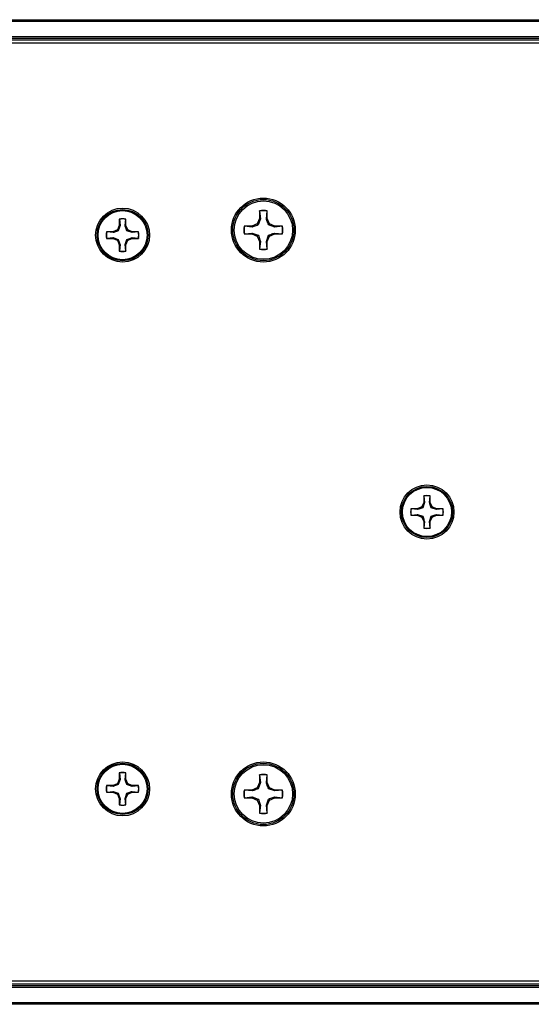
# Model space of a CAD drawing. Header units: inches. Extents: x 0.3 to 33.8, y 0.2 to 21.7.
# Tile 13 of 72: x 7.904 to 8.177, y 9.684 to 10.209. Entities that reach past the tile are written whole.
import ezdxf

# ---------------------------------------------------------------- set-up
doc = ezdxf.new("R2010")
doc.units = ezdxf.units.IN
doc.header["$MEASUREMENT"] = 0

msp = doc.modelspace()

# ---------------------------------------------------------------- linework, layer by layer
at = {"color": 7, "linetype": 'Continuous', "lineweight": 25}
for p, q in [((3.732059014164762, 10.20923298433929), (13.31205901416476, 10.20923298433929)), ((13.31205901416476, 10.2082329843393), (3.732059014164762, 10.2082329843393)), ((3.732059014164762, 10.20023298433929), (13.31205901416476, 10.20023298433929)), ((13.31205901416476, 10.19923298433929), (3.732059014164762, 10.19923298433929)), ((13.31205901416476, 10.19823298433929), (3.732059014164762, 10.19823298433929)), ((9.318124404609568, 10.19673298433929), (7.725993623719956, 10.19673298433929)), ((8.032149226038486, 10.10725264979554), (8.032149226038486, 10.10319771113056)), ((8.032225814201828, 10.10711063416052), (8.032149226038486, 10.10725264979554)), ((8.032225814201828, 10.10711063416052), (8.032628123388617, 10.10310245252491)), ((8.035830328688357, 10.10310245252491), (8.036232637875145, 10.10711063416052)), ((8.036232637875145, 10.10711063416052), (8.036309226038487, 10.10725264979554)), ((8.036309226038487, 10.10319771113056), (8.036309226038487, 10.10725264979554)), ((7.957320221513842, 10.10292766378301), (7.957320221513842, 10.09952255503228)), ((7.95738453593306, 10.10280840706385), (7.957320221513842, 10.10292766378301)), ((7.95738453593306, 10.10280840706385), (7.957722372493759, 10.09944256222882)), ((7.960411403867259, 10.09944256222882), (7.960749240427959, 10.10280840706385)), ((7.960749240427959, 10.10280840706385), (7.960813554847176, 10.10292766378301)), ((7.960813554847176, 10.09952255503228), (7.960813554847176, 10.10292766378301)), ((8.032149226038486, 10.10319771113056), (8.030961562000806, 10.10033043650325)), ((8.032628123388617, 10.10310245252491), (8.031513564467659, 10.0997784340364)), ((8.032628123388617, 10.10310245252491), (8.032149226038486, 10.10319771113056)), ((8.035830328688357, 10.10310245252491), (8.036309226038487, 10.10319771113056)), ((8.037496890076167, 10.10033043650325), (8.036309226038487, 10.10319771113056)), ((7.953915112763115, 10.09611744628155), (7.950510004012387, 10.09611744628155)), ((7.950629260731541, 10.09605313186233), (7.950510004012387, 10.09611744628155)), ((7.953995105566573, 10.09571529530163), (7.950629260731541, 10.09605313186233)), ((7.956322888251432, 10.09711477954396), (7.953915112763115, 10.09611744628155)), ((7.953995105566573, 10.09571529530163), (7.953915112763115, 10.09611744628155)), ((7.957320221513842, 10.09952255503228), (7.956322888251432, 10.09711477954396)), ((7.956786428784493, 10.0966512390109), (7.956322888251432, 10.09711477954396)), ((7.957722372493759, 10.09944256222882), (7.956786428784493, 10.0966512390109)), ((7.957722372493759, 10.09944256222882), (7.957320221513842, 10.09952255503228)), ((7.960411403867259, 10.09944256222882), (7.960813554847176, 10.09952255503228)), ((7.961810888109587, 10.09711477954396), (7.960813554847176, 10.09952255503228)), ((7.961347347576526, 10.0966512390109), (7.961810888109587, 10.09711477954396)), ((7.964138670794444, 10.09571529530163), (7.961347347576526, 10.0966512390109)), ((7.964218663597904, 10.09611744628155), (7.961810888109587, 10.09711477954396)), ((7.964138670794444, 10.09571529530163), (7.964218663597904, 10.09611744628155)), ((7.967504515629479, 10.09605313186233), (7.964138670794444, 10.09571529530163)), ((7.967623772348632, 10.09611744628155), (7.964218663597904, 10.09611744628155)), ((7.967504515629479, 10.09605313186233), (7.967623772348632, 10.09611744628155)), ((8.028094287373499, 10.09914277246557), (8.02403934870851, 10.09914277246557)), ((8.024181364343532, 10.09906618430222), (8.02403934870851, 10.09914277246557)), ((8.028189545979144, 10.09866387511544), (8.024181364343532, 10.09906618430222)), ((8.030961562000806, 10.10033043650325), (8.028094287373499, 10.09914277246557)), ((8.028189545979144, 10.09866387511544), (8.028094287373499, 10.09914277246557)), ((8.031513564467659, 10.0997784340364), (8.030961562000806, 10.10033043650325)), ((8.036944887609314, 10.0997784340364), (8.037496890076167, 10.10033043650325)), ((8.04026890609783, 10.09866387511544), (8.036944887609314, 10.0997784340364)), ((8.040364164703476, 10.09914277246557), (8.037496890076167, 10.10033043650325)), ((8.04026890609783, 10.09866387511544), (8.040364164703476, 10.09914277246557)), ((8.044277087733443, 10.09906618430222), (8.04026890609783, 10.09866387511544)), ((8.044419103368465, 10.09914277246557), (8.040364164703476, 10.09914277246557)), ((8.044277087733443, 10.09906618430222), (8.044419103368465, 10.09914277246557)), ((7.950629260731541, 10.09268842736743), (7.950510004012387, 10.09262411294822)), ((7.950510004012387, 10.09262411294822), (7.953915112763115, 10.09262411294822)), ((7.950629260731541, 10.09268842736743), (7.953995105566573, 10.09302626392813)), ((7.953995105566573, 10.09302626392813), (7.953915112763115, 10.09262411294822)), ((7.953915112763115, 10.09262411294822), (7.956322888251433, 10.09162677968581)), ((7.953995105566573, 10.09302626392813), (7.956786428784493, 10.09209032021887)), ((7.956786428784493, 10.09209032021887), (7.956322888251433, 10.09162677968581)), ((7.956322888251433, 10.09162677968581), (7.957320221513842, 10.08921900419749)), ((7.960411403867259, 10.08929899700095), (7.961347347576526, 10.09209032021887)), ((7.960813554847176, 10.08921900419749), (7.961810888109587, 10.09162677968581)), ((7.961347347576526, 10.09209032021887), (7.961810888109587, 10.09162677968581)), ((7.961810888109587, 10.09162677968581), (7.964218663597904, 10.09262411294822)), ((7.964138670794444, 10.09302626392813), (7.967504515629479, 10.09268842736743)), ((7.964138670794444, 10.09302626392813), (7.964218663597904, 10.09262411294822)), ((7.964218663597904, 10.09262411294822), (7.967623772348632, 10.09262411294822)), ((7.967504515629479, 10.09268842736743), (7.967623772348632, 10.09262411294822)), ((8.024181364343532, 10.09505936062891), (8.02403934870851, 10.09498277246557)), ((8.02403934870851, 10.09498277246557), (8.028094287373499, 10.09498277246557)), ((8.024181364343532, 10.09505936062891), (8.028189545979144, 10.0954616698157)), ((8.028189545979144, 10.0954616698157), (8.028094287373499, 10.09498277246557)), ((8.028094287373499, 10.09498277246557), (8.030961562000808, 10.09379510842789)), ((8.028189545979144, 10.0954616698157), (8.031513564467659, 10.09434711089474)), ((8.031513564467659, 10.09434711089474), (8.030961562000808, 10.09379510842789)), ((8.030961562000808, 10.09379510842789), (8.032149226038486, 10.09092783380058)), ((8.032628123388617, 10.09102309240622), (8.032149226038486, 10.09092783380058)), ((8.032149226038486, 10.09092783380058), (8.032149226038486, 10.08687289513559)), ((8.032628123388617, 10.09102309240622), (8.032225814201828, 10.08701491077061)), ((8.035830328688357, 10.09102309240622), (8.036944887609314, 10.09434711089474)), ((8.036232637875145, 10.08701491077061), (8.035830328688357, 10.09102309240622)), ((8.035830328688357, 10.09102309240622), (8.036309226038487, 10.09092783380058)), ((8.036309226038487, 10.09092783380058), (8.037496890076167, 10.09379510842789)), ((8.036309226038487, 10.08687289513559), (8.036309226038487, 10.09092783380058)), ((8.036944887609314, 10.09434711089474), (8.037496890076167, 10.09379510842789)), ((8.037496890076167, 10.09379510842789), (8.040364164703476, 10.09498277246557)), ((8.04026890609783, 10.0954616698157), (8.040364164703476, 10.09498277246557)), ((8.04026890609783, 10.0954616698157), (8.044277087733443, 10.09505936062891)), ((8.040364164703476, 10.09498277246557), (8.044419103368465, 10.09498277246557)), ((8.044277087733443, 10.09505936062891), (8.044419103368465, 10.09498277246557)), ((7.957722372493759, 10.08929899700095), (7.957320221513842, 10.08921900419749)), ((7.957320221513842, 10.08921900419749), (7.957320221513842, 10.08581389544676)), ((7.95738453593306, 10.08593315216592), (7.957320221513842, 10.08581389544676)), ((7.957722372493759, 10.08929899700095), (7.95738453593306, 10.08593315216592)), ((7.960749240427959, 10.08593315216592), (7.960411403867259, 10.08929899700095)), ((7.960411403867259, 10.08929899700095), (7.960813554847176, 10.08921900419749)), ((7.960749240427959, 10.08593315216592), (7.960813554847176, 10.08581389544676)), ((7.960813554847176, 10.08581389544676), (7.960813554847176, 10.08921900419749)), ((8.032225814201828, 10.08701491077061), (8.032149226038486, 10.08687289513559)), ((8.036232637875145, 10.08701491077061), (8.036309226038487, 10.08687289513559)), ((8.119820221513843, 9.955289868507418), (8.119820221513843, 9.95188475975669)), ((8.11988453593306, 9.955170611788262), (8.119820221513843, 9.955289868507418)), ((8.11988453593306, 9.955170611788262), (8.12022237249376, 9.951804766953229)), ((8.12291140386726, 9.951804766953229), (8.12324924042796, 9.955170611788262)), ((8.12324924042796, 9.955170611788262), (8.123313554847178, 9.955289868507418)), ((8.123313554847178, 9.95188475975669), (8.123313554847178, 9.955289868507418)), ((8.118822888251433, 9.94947698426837), (8.116415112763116, 9.948479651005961)), ((8.119820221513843, 9.95188475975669), (8.118822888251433, 9.94947698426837)), ((8.119286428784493, 9.949013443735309), (8.118822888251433, 9.94947698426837)), ((8.12022237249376, 9.951804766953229), (8.119286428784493, 9.949013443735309)), ((8.12022237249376, 9.951804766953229), (8.119820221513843, 9.95188475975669)), ((8.12291140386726, 9.951804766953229), (8.123313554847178, 9.95188475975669)), ((8.124310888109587, 9.94947698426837), (8.123313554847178, 9.95188475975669)), ((8.123847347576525, 9.949013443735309), (8.124310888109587, 9.94947698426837)), ((8.126638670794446, 9.948077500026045), (8.123847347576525, 9.949013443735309)), ((8.126718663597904, 9.948479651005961), (8.124310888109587, 9.94947698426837)), ((8.116415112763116, 9.948479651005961), (8.113010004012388, 9.948479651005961)), ((8.11312926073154, 9.948415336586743), (8.113010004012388, 9.948479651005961)), ((8.11312926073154, 9.945050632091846), (8.113010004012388, 9.944986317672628)), ((8.113010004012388, 9.944986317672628), (8.116415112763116, 9.944986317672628)), ((8.116495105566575, 9.948077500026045), (8.11312926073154, 9.948415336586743)), ((8.11312926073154, 9.945050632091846), (8.116495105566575, 9.945388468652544)), ((8.116495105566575, 9.948077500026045), (8.116415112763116, 9.948479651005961)), ((8.116495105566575, 9.945388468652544), (8.116415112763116, 9.944986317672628)), ((8.116415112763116, 9.944986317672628), (8.118822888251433, 9.943988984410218)), ((8.116495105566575, 9.945388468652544), (8.119286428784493, 9.944452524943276)), ((8.119286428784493, 9.944452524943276), (8.118822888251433, 9.943988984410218)), ((8.118822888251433, 9.943988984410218), (8.119820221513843, 9.9415812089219)), ((8.12291140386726, 9.94166120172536), (8.123847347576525, 9.944452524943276)), ((8.123313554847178, 9.9415812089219), (8.124310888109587, 9.943988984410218)), ((8.123847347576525, 9.944452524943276), (8.124310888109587, 9.943988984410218)), ((8.124310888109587, 9.943988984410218), (8.126718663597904, 9.944986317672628)), ((8.126638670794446, 9.948077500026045), (8.126718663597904, 9.948479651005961)), ((8.130004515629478, 9.948415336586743), (8.126638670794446, 9.948077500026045)), ((8.126638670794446, 9.945388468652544), (8.130004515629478, 9.945050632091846)), ((8.126638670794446, 9.945388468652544), (8.126718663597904, 9.944986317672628)), ((8.130123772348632, 9.948479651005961), (8.126718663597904, 9.948479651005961)), ((8.126718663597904, 9.944986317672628), (8.130123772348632, 9.944986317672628)), ((8.130004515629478, 9.948415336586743), (8.130123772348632, 9.948479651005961)), ((8.130004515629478, 9.945050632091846), (8.130123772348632, 9.944986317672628)), ((8.12022237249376, 9.94166120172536), (8.119820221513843, 9.9415812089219)), ((8.119820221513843, 9.9415812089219), (8.119820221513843, 9.938176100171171)), ((8.11988453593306, 9.938295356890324), (8.119820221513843, 9.938176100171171)), ((8.12022237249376, 9.94166120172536), (8.11988453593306, 9.938295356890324)), ((8.12324924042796, 9.938295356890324), (8.12291140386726, 9.94166120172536)), ((8.12291140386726, 9.94166120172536), (8.123313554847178, 9.9415812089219)), ((8.12324924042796, 9.938295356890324), (8.123313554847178, 9.938176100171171)), ((8.123313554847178, 9.938176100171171), (8.123313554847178, 9.9415812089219)), ((7.957320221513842, 9.807652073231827), (7.957320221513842, 9.804246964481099)), ((7.95738453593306, 9.807532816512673), (7.957320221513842, 9.807652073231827)), ((7.95738453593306, 9.807532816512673), (7.957722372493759, 9.804166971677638)), ((7.960411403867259, 9.804166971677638), (7.960749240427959, 9.807532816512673)), ((7.960749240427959, 9.807532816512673), (7.960813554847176, 9.807652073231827)), ((7.960813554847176, 9.804246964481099), (7.960813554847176, 9.807652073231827)), ((7.956322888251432, 9.80183918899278), (7.953915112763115, 9.80084185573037)), ((7.957320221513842, 9.804246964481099), (7.956322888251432, 9.80183918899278)), ((7.956786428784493, 9.80137564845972), (7.956322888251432, 9.80183918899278)), ((7.957722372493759, 9.804166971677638), (7.956786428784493, 9.80137564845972)), ((7.957722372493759, 9.804166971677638), (7.957320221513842, 9.804246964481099)), ((7.960411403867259, 9.804166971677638), (7.960813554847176, 9.804246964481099)), ((7.961810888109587, 9.80183918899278), (7.960813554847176, 9.804246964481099)), ((7.961347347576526, 9.80137564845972), (7.961810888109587, 9.80183918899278)), ((7.964218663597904, 9.80084185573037), (7.961810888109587, 9.80183918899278)), ((8.032149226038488, 9.802538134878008), (8.030961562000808, 9.7996708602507)), ((8.032628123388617, 9.802442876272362), (8.03151356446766, 9.799118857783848)), ((8.032149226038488, 9.806593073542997), (8.032149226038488, 9.802538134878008)), ((8.032225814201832, 9.806451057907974), (8.032149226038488, 9.806593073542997)), ((8.032628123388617, 9.802442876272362), (8.032149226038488, 9.802538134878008)), ((8.032225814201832, 9.806451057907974), (8.032628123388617, 9.802442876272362)), ((8.035830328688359, 9.802442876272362), (8.036232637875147, 9.806451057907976)), ((8.035830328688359, 9.802442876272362), (8.036309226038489, 9.802538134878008)), ((8.036232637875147, 9.806451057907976), (8.036309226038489, 9.806593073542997)), ((8.036309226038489, 9.802538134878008), (8.036309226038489, 9.806593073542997)), ((8.037496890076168, 9.7996708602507), (8.036309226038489, 9.802538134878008)), ((7.953915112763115, 9.80084185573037), (7.950510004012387, 9.80084185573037)), ((7.950629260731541, 9.800777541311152), (7.950510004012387, 9.80084185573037)), ((7.950629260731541, 9.797412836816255), (7.950510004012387, 9.797348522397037)), ((7.950510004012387, 9.797348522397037), (7.953915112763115, 9.797348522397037)), ((7.953995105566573, 9.800439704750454), (7.950629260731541, 9.800777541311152)), ((7.950629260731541, 9.797412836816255), (7.953995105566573, 9.797750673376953)), ((7.953995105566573, 9.800439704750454), (7.953915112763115, 9.80084185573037)), ((7.953995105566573, 9.797750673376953), (7.953915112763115, 9.797348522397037)), ((7.953915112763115, 9.797348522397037), (7.956322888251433, 9.796351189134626)), ((7.953995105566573, 9.797750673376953), (7.956786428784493, 9.796814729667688)), ((7.956786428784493, 9.796814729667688), (7.956322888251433, 9.796351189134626)), ((7.960411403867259, 9.794023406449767), (7.961347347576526, 9.796814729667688)), ((7.964138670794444, 9.800439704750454), (7.961347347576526, 9.80137564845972)), ((7.961347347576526, 9.796814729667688), (7.961810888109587, 9.796351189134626)), ((7.961810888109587, 9.796351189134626), (7.964218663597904, 9.797348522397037)), ((7.964138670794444, 9.800439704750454), (7.964218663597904, 9.80084185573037)), ((7.967504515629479, 9.800777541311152), (7.964138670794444, 9.800439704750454)), ((7.964138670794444, 9.797750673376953), (7.967504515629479, 9.797412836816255)), ((7.964138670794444, 9.797750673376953), (7.964218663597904, 9.797348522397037)), ((7.967623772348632, 9.80084185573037), (7.964218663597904, 9.80084185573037)), ((7.964218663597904, 9.797348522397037), (7.967623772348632, 9.797348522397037)), ((7.967504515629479, 9.800777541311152), (7.967623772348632, 9.80084185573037)), ((7.967504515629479, 9.797412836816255), (7.967623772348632, 9.797348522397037)), ((8.028094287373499, 9.798483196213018), (8.02403934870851, 9.798483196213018)), ((8.024181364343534, 9.798406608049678), (8.02403934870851, 9.798483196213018)), ((8.028189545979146, 9.798004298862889), (8.024181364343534, 9.798406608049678)), ((8.030961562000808, 9.7996708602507), (8.028094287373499, 9.798483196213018)), ((8.028189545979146, 9.798004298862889), (8.028094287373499, 9.798483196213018)), ((8.03151356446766, 9.799118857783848), (8.030961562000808, 9.7996708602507)), ((8.036944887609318, 9.799118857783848), (8.037496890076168, 9.7996708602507)), ((8.04026890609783, 9.798004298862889), (8.036944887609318, 9.799118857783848)), ((8.040364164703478, 9.798483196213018), (8.037496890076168, 9.7996708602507)), ((8.04026890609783, 9.798004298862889), (8.040364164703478, 9.798483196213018)), ((8.044277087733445, 9.798406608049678), (8.04026890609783, 9.798004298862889)), ((8.044419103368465, 9.798483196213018), (8.040364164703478, 9.798483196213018)), ((8.044277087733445, 9.798406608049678), (8.044419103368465, 9.798483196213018)), ((7.956322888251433, 9.796351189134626), (7.957320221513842, 9.793943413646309)), ((7.957722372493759, 9.794023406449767), (7.957320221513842, 9.793943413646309)), ((7.957320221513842, 9.793943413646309), (7.957320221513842, 9.79053830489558)), ((7.957722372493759, 9.794023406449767), (7.95738453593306, 9.790657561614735)), ((7.960749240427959, 9.790657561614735), (7.960411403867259, 9.794023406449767)), ((7.960411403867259, 9.794023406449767), (7.960813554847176, 9.793943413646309)), ((7.960813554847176, 9.793943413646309), (7.961810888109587, 9.796351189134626)), ((7.960813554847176, 9.79053830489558), (7.960813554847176, 9.793943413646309)), ((8.024181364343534, 9.794399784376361), (8.02403934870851, 9.79432319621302)), ((8.02403934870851, 9.79432319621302), (8.028094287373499, 9.79432319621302)), ((8.024181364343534, 9.794399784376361), (8.028189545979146, 9.794802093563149)), ((8.028189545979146, 9.794802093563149), (8.028094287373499, 9.79432319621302)), ((8.028094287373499, 9.79432319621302), (8.030961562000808, 9.79313553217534)), ((8.028189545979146, 9.794802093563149), (8.03151356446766, 9.79368753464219)), ((8.03151356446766, 9.79368753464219), (8.030961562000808, 9.79313553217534)), ((8.030961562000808, 9.79313553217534), (8.032149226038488, 9.79026825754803)), ((8.035830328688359, 9.790363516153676), (8.036944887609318, 9.79368753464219)), ((8.036309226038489, 9.79026825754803), (8.037496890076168, 9.79313553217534)), ((8.036944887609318, 9.79368753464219), (8.037496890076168, 9.79313553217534)), ((8.037496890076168, 9.79313553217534), (8.040364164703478, 9.79432319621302)), ((8.04026890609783, 9.794802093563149), (8.040364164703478, 9.79432319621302)), ((8.04026890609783, 9.794802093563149), (8.044277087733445, 9.794399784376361)), ((8.040364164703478, 9.79432319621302), (8.044419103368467, 9.79432319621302)), ((8.044277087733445, 9.794399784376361), (8.044419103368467, 9.79432319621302)), ((7.95738453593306, 9.790657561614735), (7.957320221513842, 9.79053830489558)), ((7.960749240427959, 9.790657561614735), (7.960813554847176, 9.79053830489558)), ((8.032628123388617, 9.790363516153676), (8.032149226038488, 9.79026825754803)), ((8.032149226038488, 9.79026825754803), (8.032149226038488, 9.786213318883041)), ((8.032225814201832, 9.786355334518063), (8.032149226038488, 9.786213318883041)), ((8.032628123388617, 9.790363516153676), (8.032225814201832, 9.786355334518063)), ((8.036232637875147, 9.786355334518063), (8.035830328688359, 9.790363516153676)), ((8.035830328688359, 9.790363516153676), (8.036309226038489, 9.79026825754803)), ((8.036232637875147, 9.786355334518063), (8.036309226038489, 9.786213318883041)), ((8.036309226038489, 9.786213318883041), (8.036309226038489, 9.79026825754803)), ((3.732059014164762, 9.695232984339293), (13.31205901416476, 9.695232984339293)), ((3.732059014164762, 9.694232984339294), (13.31205901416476, 9.694232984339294)), ((13.31205901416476, 9.693232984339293), (3.732059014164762, 9.693232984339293)), ((7.725993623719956, 9.696732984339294), (9.318124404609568, 9.696732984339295)), ((3.732059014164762, 9.685232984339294), (13.31205901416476, 9.685232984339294)), ((13.31205901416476, 9.684232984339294), (3.732059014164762, 9.684232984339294))]:
    msp.add_line(p, q, dxfattribs=at)
for centre, radius in [((8.034229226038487, 10.09706277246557), 0.01704854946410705), ((8.034229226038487, 10.09706277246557), 0.01630572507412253), ((8.034229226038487, 10.09706277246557), 0.01559999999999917), ((7.95906688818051, 10.09437077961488), 0.01439854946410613), ((7.95906688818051, 10.09437077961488), 0.01365572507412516), ((7.95906688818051, 10.09437077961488), 0.01310000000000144), ((8.12156688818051, 9.946732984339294), 0.01439854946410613), ((8.12156688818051, 9.946732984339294), 0.01365572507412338), ((8.12156688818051, 9.946732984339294), 0.01309999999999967), ((7.95906688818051, 9.799095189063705), 0.0143985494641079), ((7.95906688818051, 9.799095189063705), 0.01365572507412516), ((8.034229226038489, 9.796403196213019), 0.01704854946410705), ((8.034229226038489, 9.796403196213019), 0.01630572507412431), ((7.95906688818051, 9.799095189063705), 0.01309999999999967), ((8.034229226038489, 9.796403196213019), 0.01559999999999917)]:
    msp.add_circle(centre, radius, dxfattribs=at)
for centre, radius, start, end in [((8.034229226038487, 10.09706277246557), 0.01040000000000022, 78.46304096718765, 101.5369590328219), ((8.034229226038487, 10.09706277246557), 0.01024564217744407, 78.72384933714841, 101.2761506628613), ((7.95906688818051, 10.09437077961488), 0.008733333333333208, 78.4630409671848, 101.5369590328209), ((7.95906688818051, 10.09437077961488), 0.008603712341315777, 78.72384933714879, 101.2761506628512), ((7.95906688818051, 10.09437077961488), 0.008733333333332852, 168.4630409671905, 191.5369590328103), ((7.95906688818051, 10.09437077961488), 0.008603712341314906, 168.7238493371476, 191.2761506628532), ((7.95906688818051, 10.09437077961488), 0.008603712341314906, 348.7238493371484, 11.27615066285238), ((7.95906688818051, 10.09437077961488), 0.008733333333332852, 348.4630409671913, 11.53695903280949), ((8.034229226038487, 10.09706277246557), 0.01039999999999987, 168.4630409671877, 191.5369590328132), ((8.034229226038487, 10.09706277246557), 0.01024564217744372, 168.7238493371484, 191.2761506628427), ((8.034229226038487, 10.09706277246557), 0.01024564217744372, 348.723849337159, 11.27615066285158), ((8.034229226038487, 10.09706277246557), 0.01039999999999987, 348.4630409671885, 11.53695903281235), ((7.95906688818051, 10.09437077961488), 0.008733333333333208, 258.4630409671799, 281.536959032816), ((7.95906688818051, 10.09437077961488), 0.008603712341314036, 258.7238493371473, 281.2761506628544), ((8.034229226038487, 10.09706277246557), 0.01040000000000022, 258.4630409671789, 281.5369590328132), ((8.034229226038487, 10.09706277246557), 0.01024564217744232, 258.7238493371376, 281.2761506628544), ((8.12156688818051, 9.946732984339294), 0.008733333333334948, 78.46304096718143, 101.5369590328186), ((8.12156688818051, 9.946732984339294), 0.008603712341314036, 78.72384933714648, 101.2761506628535), ((8.12156688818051, 9.946732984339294), 0.008733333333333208, 168.4630409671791, 191.5369590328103), ((8.12156688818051, 9.946732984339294), 0.008603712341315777, 168.7238493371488, 191.2761506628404), ((8.12156688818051, 9.946732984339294), 0.008603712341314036, 348.7238493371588, 11.27615066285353), ((8.12156688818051, 9.946732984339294), 0.008733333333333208, 348.4630409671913, 11.53695903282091), ((8.12156688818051, 9.946732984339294), 0.008603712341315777, 258.7238493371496, 281.276150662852), ((8.12156688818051, 9.946732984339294), 0.008733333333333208, 258.4630409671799, 281.5369590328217), ((7.95906688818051, 9.799095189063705), 0.008733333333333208, 78.4630409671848, 101.5369590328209), ((7.95906688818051, 9.799095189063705), 0.008603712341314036, 78.72384933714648, 101.2761506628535), ((8.034229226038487, 9.796403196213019), 0.01040000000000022, 78.46304096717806, 101.5369590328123), ((8.034229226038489, 9.796403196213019), 0.01024564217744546, 78.72384933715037, 101.2761506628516), ((7.95906688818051, 9.799095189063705), 0.008733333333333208, 168.4630409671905, 191.5369590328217), ((7.95906688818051, 9.799095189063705), 0.008603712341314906, 168.7238493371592, 191.2761506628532), ((7.95906688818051, 9.799095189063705), 0.008603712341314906, 348.7238493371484, 11.27615066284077), ((7.95906688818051, 9.799095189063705), 0.008733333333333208, 348.4630409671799, 11.53695903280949), ((8.034229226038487, 9.796403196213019), 0.01039999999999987, 168.4630409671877, 191.5369590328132), ((8.034229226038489, 9.796403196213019), 0.01024564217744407, 168.7238493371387, 191.2761506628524), ((8.034229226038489, 9.796403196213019), 0.01024564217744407, 348.7238493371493, 11.27615066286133), ((8.034229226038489, 9.796403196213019), 0.01039999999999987, 348.4630409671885, 11.53695903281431), ((7.95906688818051, 9.799095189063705), 0.008733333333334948, 258.4630409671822, 281.5369590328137), ((7.95906688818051, 9.799095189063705), 0.008603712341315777, 258.7238493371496, 281.276150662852), ((8.034229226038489, 9.796403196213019), 0.01040000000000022, 258.4630409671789, 281.5369590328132), ((8.034229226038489, 9.796403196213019), 0.01024564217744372, 258.7238493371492, 281.2761506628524)]:
    msp.add_arc(centre, radius, start, end, dxfattribs=at)
for points, knots in [([(8.036944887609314, 10.0997784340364), (8.036657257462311, 10.10060726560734), (8.036249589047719, 10.1017819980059), (8.035925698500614, 10.10280208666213), (8.035830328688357, 10.10310245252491)], [0, 0, 0, 0, 0.7055492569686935, 1, 1, 1, 1]), ([(7.956786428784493, 10.0966512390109), (7.956090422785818, 10.09640970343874), (7.955103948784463, 10.09606736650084), (7.954247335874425, 10.09579538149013), (7.953995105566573, 10.09571529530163)], [0, 0, 0, 0, 0.7055492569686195, 1, 1, 1, 1]), ([(7.961347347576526, 10.0966512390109), (7.961105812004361, 10.09734724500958), (7.960763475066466, 10.09833371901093), (7.960491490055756, 10.09919033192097), (7.960411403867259, 10.09944256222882)], [0, 0, 0, 0, 0.7055492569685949, 1, 1, 1, 1]), ([(8.031513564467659, 10.0997784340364), (8.030684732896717, 10.09949080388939), (8.029510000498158, 10.0990831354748), (8.028489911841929, 10.09875924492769), (8.028189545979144, 10.09866387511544)], [0, 0, 0, 0, 0.7055492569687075, 1, 1, 1, 1]), ([(7.956786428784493, 10.09209032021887), (7.957027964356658, 10.09139431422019), (7.957370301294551, 10.09040784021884), (7.957642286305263, 10.0895512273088), (7.957722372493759, 10.08929899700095)], [0, 0, 0, 0, 0.7055492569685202, 0.9999999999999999, 0.9999999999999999, 0.9999999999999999, 0.9999999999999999]), ([(7.961347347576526, 10.09209032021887), (7.962043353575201, 10.09233185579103), (7.963029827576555, 10.09267419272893), (7.963886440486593, 10.09294617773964), (7.964138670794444, 10.09302626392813)], [0, 0, 0, 0, 0.7055492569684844, 1, 1, 1, 1]), ([(8.031513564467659, 10.09434711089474), (8.031801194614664, 10.0935182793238), (8.032208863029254, 10.09234354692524), (8.03253275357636, 10.09132345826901), (8.032628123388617, 10.09102309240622)], [0, 0, 0, 0, 0.7055492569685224, 0.9999999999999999, 0.9999999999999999, 0.9999999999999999, 0.9999999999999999]), ([(8.036944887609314, 10.09434711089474), (8.037773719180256, 10.09463474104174), (8.038948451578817, 10.09504240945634), (8.039968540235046, 10.09536630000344), (8.04026890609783, 10.0954616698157)], [0, 0, 0, 0, 0.7055492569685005, 1, 1, 1, 1]), ([(8.119286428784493, 9.949013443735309), (8.118590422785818, 9.948771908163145), (8.117603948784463, 9.948429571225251), (8.116747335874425, 9.948157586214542), (8.116495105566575, 9.948077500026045)], [0, 0, 0, 0, 0.7055492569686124, 1, 1, 1, 1]), ([(8.123847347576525, 9.949013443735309), (8.123605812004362, 9.949709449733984), (8.123263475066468, 9.95069592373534), (8.122991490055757, 9.951552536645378), (8.12291140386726, 9.951804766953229)], [0, 0, 0, 0, 0.7055492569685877, 1, 1, 1, 1]), ([(8.119286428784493, 9.944452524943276), (8.119527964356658, 9.943756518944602), (8.119870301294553, 9.942770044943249), (8.120142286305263, 9.941913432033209), (8.12022237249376, 9.94166120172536)], [0, 0, 0, 0, 0.705549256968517, 1, 1, 1, 1]), ([(8.123847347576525, 9.944452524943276), (8.1245433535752, 9.944694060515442), (8.125529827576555, 9.945036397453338), (8.126386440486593, 9.945308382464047), (8.126638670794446, 9.945388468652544)], [0, 0, 0, 0, 0.7055492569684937, 0.9999999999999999, 0.9999999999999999, 0.9999999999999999, 0.9999999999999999]), ([(7.961347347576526, 9.80137564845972), (7.961105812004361, 9.802071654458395), (7.960763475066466, 9.80305812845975), (7.960491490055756, 9.803914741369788), (7.960411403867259, 9.804166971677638)], [0, 0, 0, 0, 0.7055492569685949, 1, 1, 1, 1]), ([(8.036944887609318, 9.799118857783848), (8.036657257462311, 9.79994768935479), (8.03624958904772, 9.801122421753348), (8.035925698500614, 9.802142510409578), (8.035830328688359, 9.802442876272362)], [0, 0, 0, 0, 0.7055492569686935, 1, 1, 1, 1]), ([(7.956786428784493, 9.80137564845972), (7.956090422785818, 9.801134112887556), (7.955103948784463, 9.80079177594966), (7.954247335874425, 9.800519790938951), (7.953995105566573, 9.800439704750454)], [0, 0, 0, 0, 0.7055492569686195, 1, 1, 1, 1]), ([(7.956786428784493, 9.796814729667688), (7.957027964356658, 9.796118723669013), (7.957370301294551, 9.795132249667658), (7.957642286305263, 9.79427563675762), (7.957722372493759, 9.794023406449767)], [0, 0, 0, 0, 0.7055492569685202, 0.9999999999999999, 0.9999999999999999, 0.9999999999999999, 0.9999999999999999]), ([(7.961347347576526, 9.796814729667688), (7.962043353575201, 9.797056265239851), (7.963029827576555, 9.797398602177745), (7.963886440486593, 9.797670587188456), (7.964138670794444, 9.797750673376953)], [0, 0, 0, 0, 0.7055492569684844, 1, 1, 1, 1]), ([(8.03151356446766, 9.799118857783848), (8.030684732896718, 9.798831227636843), (8.029510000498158, 9.798423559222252), (8.02848991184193, 9.798099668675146), (8.028189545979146, 9.798004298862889)], [0, 0, 0, 0, 0.7055492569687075, 1, 1, 1, 1]), ([(8.03151356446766, 9.79368753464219), (8.031801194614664, 9.79285870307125), (8.032208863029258, 9.79168397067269), (8.032532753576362, 9.79066388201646), (8.032628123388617, 9.790363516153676)], [0, 0, 0, 0, 0.7055492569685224, 0.9999999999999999, 0.9999999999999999, 0.9999999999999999, 0.9999999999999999]), ([(8.036944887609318, 9.79368753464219), (8.037773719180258, 9.793975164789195), (8.038948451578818, 9.794382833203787), (8.039968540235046, 9.794706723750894), (8.04026890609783, 9.794802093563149)], [0, 0, 0, 0, 0.7055492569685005, 1, 1, 1, 1])]:
    msp.add_open_spline(points, degree=3, knots=knots, dxfattribs=at)

doc.saveas('drawing.dxf')
